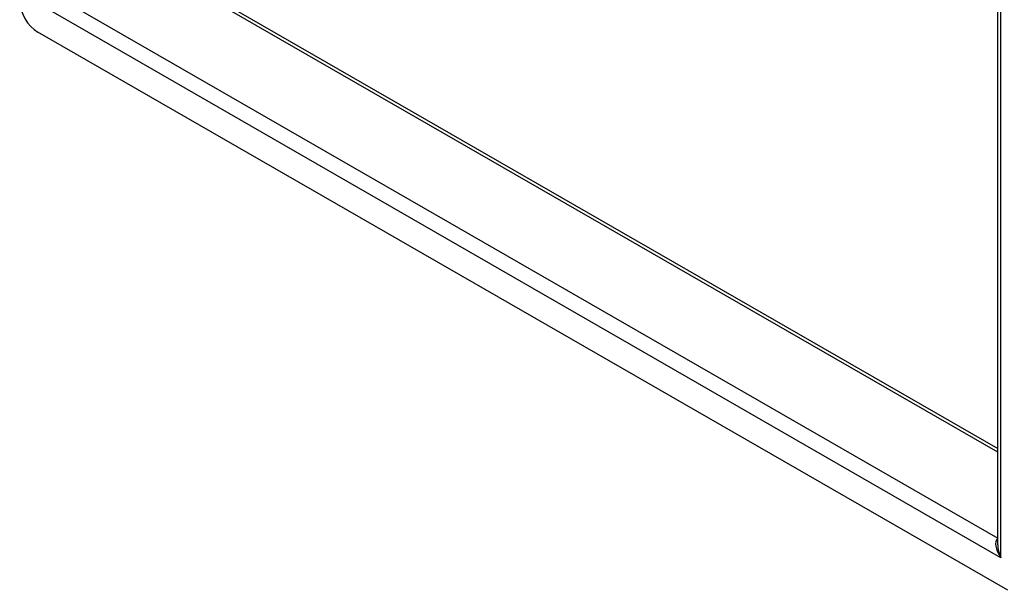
# Model space of a CAD drawing. Header units: inches. Extents: x 8.8 to 84.2, y 6.4 to 55.5.
# Tile 36 of 52: x 71.2 to 78.8, y 23.6 to 28. Entities that reach past the tile are written whole.
import ezdxf

# ---------------------------------------------------------------- set-up
doc = ezdxf.new("R2010")
doc.units = ezdxf.units.IN
doc.header["$MEASUREMENT"] = 0
doc.layers.add('Visible Edges(ANSI)', color=7, linetype='Continuous', lineweight=25)
doc.layers.add('Visible Tangent Edges(ANSI)', color=7, linetype='Continuous', lineweight=25)

msp = doc.modelspace()

# ---------------------------------------------------------------- linework, layer by layer
at = {"layer": 'Visible Edges(ANSI)'}
for p, q in [((78.7867, 23.9553), (78.7867, 35.6242)), ((72.1683, 28.5102), (78.7867, 24.6988)), ((78.8633, 23.6037), (71.3802, 27.9129))]:
    msp.add_line(p, q, dxfattribs=at)
msp.add_ellipse((71.3802, 28.0738), major_axis=(-0.0982, 0.1706), ratio=0.578093, start_param=0.787332, end_param=2.358128, dxfattribs=at)
at = {"layer": 'Visible Tangent Edges(ANSI)'}
for p, q in [((78.8113, 23.8546), (78.8113, 35.6565)), ((78.7867, 24.6706), (72.1501, 28.4924)), ((71.5729, 28.16), (78.7867, 24.0058)), ((78.8113, 23.8546), (71.4322, 28.104))]:
    msp.add_line(p, q, dxfattribs=at)
for major_axis, ratio, start_param, end_param in [((-0.0846, 0.1133), 0.482005, 6.27247, 7.796593), ((-0.056, 0.1299), 0.481973, 0.841334, 1.626732)]:
    msp.add_ellipse((78.8707, 23.8888), major_axis=major_axis, ratio=ratio, start_param=start_param, end_param=end_param, dxfattribs=at)

doc.saveas('drawing.dxf')
